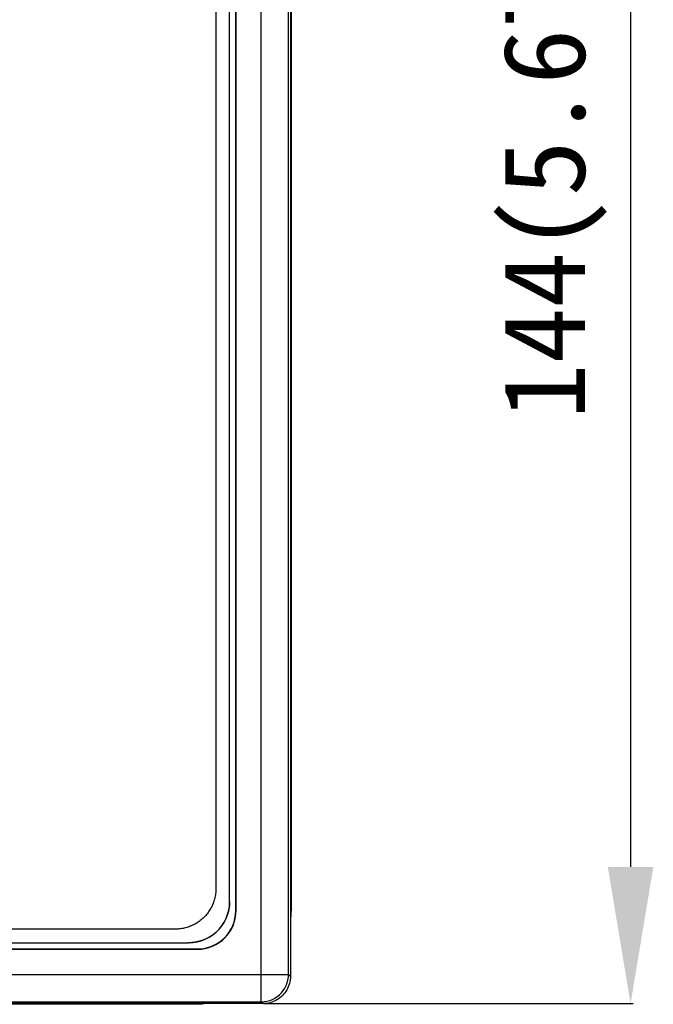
# Model space of a CAD drawing. Extents: x 0 to 841, y 0 to 594.
# Tile 5 of 91: x 224 to 270, y 134 to 206. Entities that reach past the tile are written whole.
import ezdxf

# ---------------------------------------------------------------- set-up
doc = ezdxf.new("R2010")
doc.units = 0
doc.header["$LTSCALE"] = 46.255
doc.header["$MEASUREMENT"] = 0
doc.header["$PDMODE"] = 3
doc.header["$PDSIZE"] = 0.3125
doc.layers.get('0').update_dxf_attribs({"linetype": 'CONTINUOUS'})
doc.layers.get('DEFPOINTS').update_dxf_attribs({"linetype": 'CONTINUOUS'})
doc.layers.add('7_ALL_FEATURES', color=7, linetype='CONTINUOUS')
doc.dimstyles.get("Standard").update_dxf_attribs({"dimtxt": 0.18, "dimasz": 0.18, "dimexe": 0.18, "dimexo": 0.0625, "dimgap": 0.09, "dimtad": 0, "dimtih": 1, "dimtoh": 1, "dimdec": 4, "dimzin": 0, "dimdsep": 46, "dimtxsty": 'Standard', "dimcen": 0.09, "dimadec": 0, "dimazin": 0, "dimtfac": 1, "dimtdec": 4, "dimtofl": 0, "dimtmove": 2, "dimatfit": 3, "dimfxl": 0, "dimtolj": 1, "dimtzin": 0, "dimarcsym": 0})

# ---------------------------------------------------------------- blocks, each defined once
blk = doc.blocks.new('*D30')
at = {"color": 0, "linetype": 'Continuous', "lineweight": -2}
for p, q in [((241.713, 277.74), (268.734, 277.74)), ((268.554, 267.74), (268.554, 143.74)), ((241.713, 133.74), (268.734, 133.74))]:
    blk.add_line(p, q, dxfattribs=at)
at = {"color": 0, "linetype": 'Continuous'}
for points in [[(266.888, 267.74), (270.221, 267.74), (268.554, 277.74)], [(266.888, 143.74), (270.221, 143.74), (268.554, 133.74)]]:
    blk.add_solid(points, dxfattribs=at)
at = {"layer": 'DEFPOINTS', "color": 0, "linetype": 'Continuous'}
for p in [(241.651, 277.74), (241.651, 133.74), (268.554, 133.74)]:
    blk.add_point(p, dxfattribs=at)
at = {"color": 0, "linetype": 'Continuous', "insert": (263.011, 196.893), "char_height": 6, "attachment_point": 5, "rotation": 90}
blk.add_mtext('\\A1;{\\f@DFKai-SB|b0|i0|c0|p65;144(5.67")}', dxfattribs=at)

msp = doc.modelspace()

# ---------------------------------------------------------------- linework, layer by layer
at = {"color": 7, "linetype": 'Continuous'}
for p, q in [((243.65, 275.741), (243.65, 135.738)), ((243.7, 270.744), (243.7, 140.735)), ((241.651, 133.74), (61.648, 133.74)), ((236.654, 133.69), (66.645, 133.69))]:
    msp.add_line(p, q, dxfattribs=at)
for points in [[(243.7, 140.735), (243.68, 140.21), (243.65, 139.94)], [(243.65, 135.738), (243.645, 135.607), (243.632, 135.477), (243.611, 135.348), (243.582, 135.221), (243.543, 135.096), (243.498, 134.973), (243.444, 134.854), (243.382, 134.739), (243.313, 134.628), (243.237, 134.522), (243.154, 134.42), (243.064, 134.325), (242.969, 134.236), (242.868, 134.152), (242.761, 134.076), (242.65, 134.007), (242.535, 133.946), (242.416, 133.892), (242.294, 133.846), (242.168, 133.808), (242.041, 133.778), (241.912, 133.757), (241.782, 133.744), (241.651, 133.74)], [(237.449, 133.74), (237.18, 133.709), (236.654, 133.69)]]:
    msp.add_lwpolyline(points, dxfattribs=at)
at = {"layer": '7_ALL_FEATURES', "color": 7, "linetype": 'Continuous'}
for p, q in [((241.516, 133.875), (241.516, 277.604)), ((243.514, 135.874), (243.514, 275.606)), ((239.65, 140.54), (239.65, 270.94)), ((239.671, 140.54), (239.671, 270.94)), ((239.2, 141.19), (239.2, 270.29)), ((238.2, 269.334), (238.2, 142.145)), ((239.182, 140.878), (239.2, 141.19)), ((239.671, 140.54), (239.65, 140.54)), ((235.244, 139.19), (68.055, 139.19)), ((66.45, 137.74), (236.85, 137.74)), ((66.45, 137.718), (236.85, 137.718)), ((67.1, 138.19), (236.2, 138.19)), ((236.2, 138.19), (236.511, 138.208)), ((236.85, 137.718), (236.85, 137.74)), ((59.785, 135.874), (243.514, 135.874)), ((243.514, 135.874), (243.65, 135.738)), ((61.784, 133.875), (241.516, 133.875)), ((241.516, 133.875), (241.651, 133.74))]:
    msp.add_line(p, q, dxfattribs=at)
for points in [[(238.2, 142.145), (238.198, 142.054), (238.194, 141.964), (238.186, 141.873), (238.176, 141.782), (238.162, 141.691), (238.146, 141.601), (238.127, 141.511), (238.105, 141.421), (238.08, 141.332), (238.053, 141.243), (238.022, 141.155), (237.989, 141.068), (237.954, 140.982), (237.916, 140.897), (237.875, 140.813), (237.832, 140.73), (237.786, 140.649), (237.737, 140.569), (237.686, 140.491), (237.633, 140.414), (237.577, 140.339), (237.519, 140.265), (237.459, 140.194), (237.396, 140.125), (237.331, 140.058), (237.264, 139.993), (237.195, 139.93), (237.124, 139.87), (237.05, 139.812), (236.975, 139.756), (236.899, 139.703), (236.82, 139.652), (236.74, 139.604), (236.659, 139.558), (236.576, 139.514), (236.492, 139.473), (236.407, 139.435), (236.321, 139.4), (236.234, 139.367), (236.146, 139.337), (236.057, 139.309), (235.968, 139.284), (235.878, 139.262), (235.788, 139.243), (235.698, 139.227), (235.607, 139.214), (235.516, 139.203), (235.425, 139.196), (235.335, 139.191), (235.244, 139.19)], [(239.2, 141.19), (239.199, 141.153), (239.199, 141.116), (239.197, 141.08), (239.196, 141.043), (239.194, 141.006), (239.191, 140.969), (239.188, 140.933), (239.184, 140.896), (239.18, 140.859), (239.175, 140.822), (239.17, 140.786), (239.165, 140.749), (239.159, 140.712), (239.152, 140.676), (239.146, 140.639), (239.138, 140.603), (239.13, 140.566)], [(236.511, 138.208), (236.815, 138.257), (237.113, 138.338), (237.409, 138.453), (237.699, 138.6), (237.966, 138.771), (238.206, 138.965), (238.424, 139.183), (238.618, 139.423), (238.789, 139.69), (238.936, 139.98), (239.051, 140.276), (239.132, 140.574), (239.182, 140.878)], [(239.13, 140.566), (239.125, 140.542), (239.119, 140.517), (239.113, 140.493), (239.107, 140.469), (239.101, 140.444), (239.094, 140.42), (239.088, 140.396), (239.081, 140.372), (239.073, 140.348), (239.066, 140.324), (239.059, 140.3), (239.051, 140.276)], [(239.051, 140.276), (239.036, 140.232), (239.021, 140.189), (239.005, 140.146), (238.989, 140.104), (238.972, 140.061), (238.954, 140.019), (238.936, 139.977), (238.917, 139.935), (238.897, 139.893), (238.877, 139.852), (238.857, 139.811), (238.835, 139.771), (238.813, 139.73), (238.791, 139.69), (238.767, 139.651), (238.744, 139.611), (238.719, 139.572), (238.694, 139.534), (238.669, 139.495), (238.643, 139.458), (238.616, 139.42)], [(238.421, 139.179), (238.404, 139.16), (238.387, 139.142), (238.37, 139.124), (238.353, 139.106), (238.336, 139.088), (238.318, 139.071), (238.302, 139.055), (238.286, 139.039), (238.27, 139.023), (238.253, 139.008), (238.236, 138.992), (238.22, 138.977), (238.203, 138.962)], [(238.616, 139.42), (238.601, 139.399), (238.585, 139.379), (238.57, 139.358), (238.554, 139.337), (238.538, 139.317), (238.522, 139.297), (238.505, 139.277), (238.489, 139.257), (238.472, 139.237), (238.455, 139.218), (238.438, 139.198), (238.421, 139.179)], [(237.112, 138.338), (237.087, 138.33), (237.062, 138.322), (237.037, 138.314), (237.011, 138.307), (236.986, 138.3), (236.96, 138.293), (236.935, 138.286), (236.909, 138.279), (236.883, 138.273), (236.858, 138.267), (236.832, 138.261), (236.806, 138.255)], [(237.964, 138.77), (237.927, 138.743), (237.889, 138.717), (237.851, 138.692), (237.813, 138.667), (237.774, 138.643), (237.735, 138.62), (237.695, 138.597), (237.655, 138.574), (237.615, 138.552), (237.575, 138.531), (237.534, 138.51), (237.493, 138.49), (237.452, 138.471), (237.41, 138.452), (237.368, 138.434), (237.326, 138.416), (237.284, 138.4), (237.241, 138.383), (237.199, 138.368), (237.156, 138.352), (237.112, 138.338)], [(238.203, 138.962), (238.184, 138.945), (238.164, 138.928), (238.145, 138.911), (238.126, 138.895), (238.106, 138.879), (238.086, 138.863), (238.066, 138.847), (238.046, 138.831), (238.026, 138.815), (238.005, 138.8), (237.985, 138.785), (237.964, 138.77)], [(236.806, 138.255), (236.771, 138.248), (236.735, 138.241), (236.7, 138.234), (236.664, 138.228), (236.628, 138.223), (236.593, 138.217), (236.557, 138.213), (236.521, 138.208), (236.485, 138.204), (236.45, 138.201), (236.414, 138.198), (236.378, 138.195), (236.342, 138.193), (236.307, 138.192), (236.271, 138.191), (236.235, 138.19), (236.2, 138.19)], [(241.516, 133.875), (241.724, 133.886), (241.931, 133.919), (242.133, 133.973), (242.328, 134.048), (242.514, 134.143), (242.69, 134.257), (242.852, 134.389), (243, 134.537), (243.132, 134.699), (243.246, 134.875), (243.341, 135.061), (243.416, 135.256), (243.47, 135.458), (243.503, 135.665), (243.514, 135.874)]]:
    msp.add_lwpolyline(points, dxfattribs=at)
for radius in [2.821, 2.8]:
    msp.add_arc((236.85, 140.54), radius, 270, 0, dxfattribs=at)

# ---------------------------------------------------------------- dimensions: what is measured, and where the dimension line sits
at = {"color": 7, "linetype": 'Continuous'}
dim = msp.add_linear_dim(base=(268.554, 133.74), p1=(241.651, 277.74), p2=(241.651, 133.74), angle=270, text='{\\f@DFKai-SB|b0|i0|c0|p65;<>}', dimstyle='Standard', override={"dimtxt": 6, "dimasz": 10, "dimdec": 0, "dimpost": '<>(5.67")', "dimtmove": 2}, dxfattribs=at)
dim.commit()
dim.dimension.update_dxf_attribs({"geometry": '*D30', "text_midpoint": (263.011, 196.893), "dimtype": 160, "text_rotation": 90})

doc.saveas('drawing.dxf')
